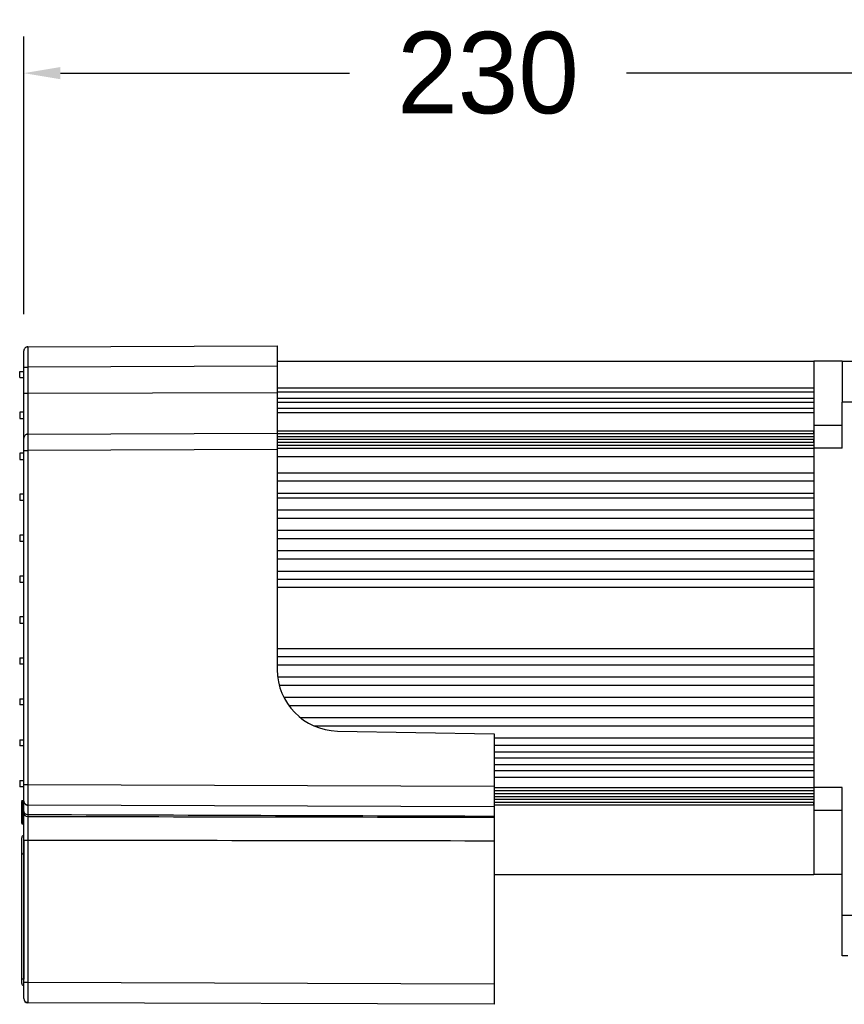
# Model space of a CAD drawing. Header units: millimetres. Extents: x 1618 to 4606, y -976 to 1137.
# Tile 37 of 41: x 3049 to 3251, y 708 to 950. Entities that reach past the tile are written whole.
import ezdxf

# ---------------------------------------------------------------- set-up
doc = ezdxf.new("R2010")
doc.units = ezdxf.units.MM
doc.dimstyles.get("Standard").update_dxf_attribs({"dimtxt": 20, "dimasz": 9, "dimexe": 9, "dimexo": 9, "dimgap": 9, "dimtad": 0, "dimtih": 1, "dimtoh": 1, "dimdsep": 46, "dimtxsty": 'Standard', "dimcen": 0.09, "dimadec": 0, "dimazin": 0, "dimtfac": 1, "dimtofl": 0, "dimtmove": 0, "dimatfit": 3, "dimfxl": 0, "dimtolj": 1, "dimtzin": 0, "dimarcsym": 0})

# ---------------------------------------------------------------- blocks, each defined once
blk = doc.blocks.new('*D12')
at = {"color": 0, "lineweight": -2}
for p, q in [((3049.88, 877.37), (3049.88, 945.54)), ((3277.85, 874.79), (3277.85, 945.54)), ((3058.88, 936.54), (3129.86, 936.54)), ((3268.85, 936.54), (3197.86, 936.54))]:
    blk.add_line(p, q, dxfattribs=at)
at = {"color": 0, "lineweight": 18}
for points in [[(3058.88, 938.04), (3058.88, 935.04), (3049.88, 936.54)], [(3268.85, 938.04), (3268.85, 935.04), (3277.85, 936.54)]]:
    blk.add_solid(points, dxfattribs=at)
at = {"layer": 'Defpoints', "color": 0, "lineweight": 18}
for p in [(3049.88, 936.54), (3049.88, 868.37), (3277.85, 865.79)]:
    blk.add_point(p, dxfattribs=at)
at = {"color": 0, "lineweight": 18, "insert": (3163.86, 936.54), "char_height": 20, "attachment_point": 5}
blk.add_mtext('\\A1;230', dxfattribs=at)

msp = doc.modelspace()

# ---------------------------------------------------------------- linework, layer by layer
for p, q in [((3049.876, 864.352), (3049.876, 868.372)), ((3050.877, 869.377), (3112.085, 869.591)), ((3112.085, 869.591), (3112.085, 864.566)), ((3112.086, 865.79), (3243.85, 865.79)), ((3243.85, 865.791), (3243.85, 850.084)), ((3250.85, 865.791), (3243.85, 865.791)), ((3243.85, 865.79), (3243.85, 859.263)), ((3250.85, 865.791), (3250.85, 855.791)), ((3250.85, 865.791), (3277.85, 865.791)), ((3048.871, 863.31), (3049.876, 863.31)), ((3048.871, 861.802), (3048.871, 863.31)), ((3049.876, 857.944), (3049.876, 864.352)), ((3049.876, 864.352), (3050.877, 864.352)), ((3112.085, 864.566), (3050.877, 864.352)), ((3050.877, 864.352), (3050.877, 857.944)), ((3112.085, 864.566), (3112.085, 858.158)), ((3048.871, 861.802), (3049.876, 861.802)), ((3112.086, 859.263), (3243.85, 859.263)), ((3049.876, 846.889), (3049.876, 857.944)), ((3049.876, 857.944), (3050.877, 857.944)), ((3050.877, 857.944), (3112.085, 858.158)), ((3112.085, 858.158), (3112.085, 848.108)), ((3112.086, 858.263), (3243.85, 858.263)), ((3112.086, 856.753), (3243.85, 856.753)), ((3243.85, 858.263), (3243.85, 856.753)), ((3112.086, 855.753), (3243.85, 855.753)), ((3112.086, 854.253), (3243.85, 854.253)), ((3243.85, 855.753), (3243.85, 854.253)), ((3277.85, 855.791), (3250.85, 855.791)), ((3250.85, 844.414), (3250.85, 855.791)), ((3049.876, 853.26), (3048.871, 853.26)), ((3048.871, 853.26), (3048.871, 851.752)), ((3048.871, 851.752), (3049.876, 851.752)), ((3112.086, 853.253), (3243.85, 853.253)), ((3243.85, 853.253), (3243.85, 850.084)), ((3112.086, 848.742), (3243.85, 848.742)), ((3112.086, 848.73), (3243.85, 848.73)), ((3243.85, 850.084), (3243.85, 844.414)), ((3243.85, 850.084), (3250.85, 850.084)), ((3243.85, 848.039), (3243.85, 848.73)), ((3049.876, 843.874), (3049.876, 846.889)), ((3050.877, 847.894), (3112.085, 848.108)), ((3112.085, 848.108), (3112.085, 844.088)), ((3112.086, 848.039), (3243.85, 848.039)), ((3112.086, 847.332), (3243.85, 847.332)), ((3112.086, 846.625), (3243.85, 846.625)), ((3243.85, 845.901), (3243.85, 846.625)), ((3049.876, 843.874), (3050.877, 843.874)), ((3049.876, 761.829), (3049.876, 843.874)), ((3112.085, 844.088), (3050.877, 843.874)), ((3050.877, 843.874), (3050.877, 761.829)), ((3112.085, 844.088), (3112.085, 790.075)), ((3112.086, 845.901), (3243.85, 845.901)), ((3112.086, 845.194), (3243.85, 845.194)), ((3112.086, 844.414), (3243.85, 844.414)), ((3250.85, 844.414), (3243.85, 844.414)), ((3243.85, 844.414), (3243.85, 802.783)), ((3049.876, 843.21), (3048.871, 843.21)), ((3048.871, 843.21), (3048.871, 841.702)), ((3048.871, 841.702), (3049.876, 841.702)), ((3112.086, 842.414), (3243.85, 842.414)), ((3112.086, 838.414), (3243.85, 838.414)), ((3112.086, 836.414), (3243.85, 836.414)), ((3049.876, 833.16), (3048.871, 833.16)), ((3048.871, 833.16), (3048.871, 831.652)), ((3112.086, 833.414), (3243.85, 833.414)), ((3112.086, 832.29), (3243.85, 832.29)), ((3048.871, 831.652), (3049.876, 831.652)), ((3112.086, 829.29), (3243.85, 829.29)), ((3112.086, 827.29), (3243.85, 827.29)), ((3049.876, 823.11), (3048.871, 823.11)), ((3048.871, 823.11), (3048.871, 821.602)), ((3112.086, 824.29), (3243.85, 824.29)), ((3112.086, 822.29), (3243.85, 822.29)), ((3048.871, 821.602), (3049.876, 821.602)), ((3112.086, 819.29), (3243.85, 819.29)), ((3112.086, 817.29), (3243.85, 817.29)), ((3049.876, 813.06), (3048.871, 813.06)), ((3048.871, 813.06), (3048.871, 811.552)), ((3112.086, 814.29), (3243.85, 814.29)), ((3048.871, 811.552), (3049.876, 811.552)), ((3112.086, 812.29), (3243.85, 812.29)), ((3112.086, 810.29), (3243.85, 810.29)), ((3049.876, 803.01), (3048.871, 803.01)), ((3048.871, 803.01), (3048.871, 801.502)), ((3243.85, 802.783), (3243.85, 761.166)), ((3048.871, 801.502), (3049.876, 801.502)), ((3112.086, 795.29), (3243.85, 795.29)), ((3112.086, 793.29), (3243.85, 793.29)), ((3048.871, 792.96), (3049.876, 792.96)), ((3048.871, 792.96), (3048.871, 791.452)), ((3049.876, 791.452), (3048.871, 791.452)), ((3112.086, 791.29), (3243.85, 791.29)), ((3112.194, 788.29), (3243.85, 788.29)), ((3112.57, 786.29), (3243.85, 786.29)), ((3048.871, 782.91), (3049.876, 782.91)), ((3048.871, 782.91), (3048.871, 781.402)), ((3049.876, 781.402), (3048.871, 781.402)), ((3113.7, 783.29), (3243.85, 783.29)), ((3114.911, 781.29), (3243.85, 781.29)), ((3117.762, 778.29), (3243.85, 778.29)), ((3121.061, 776.29), (3243.85, 776.29)), ((3126.897, 775.003), (3165.35, 774.331)), ((3165.35, 774.331), (3165.35, 761.429)), ((3048.871, 772.86), (3049.876, 772.86)), ((3048.871, 772.86), (3048.871, 771.352)), ((3049.876, 771.352), (3048.871, 771.352)), ((3165.347, 773.29), (3243.85, 773.29)), ((3165.347, 771.49), (3243.85, 771.49)), ((3165.347, 769.89), (3243.85, 769.89)), ((3165.347, 768.39), (3243.85, 768.39)), ((3165.347, 766.79), (3243.85, 766.79)), ((3165.347, 765.29), (3243.85, 765.29)), ((3048.871, 762.81), (3049.876, 762.81)), ((3048.871, 762.81), (3048.871, 761.302)), ((3049.876, 757.809), (3049.876, 761.829)), ((3049.876, 761.829), (3050.877, 761.829)), ((3050.877, 761.829), (3165.35, 761.429)), ((3165.347, 763.69), (3243.85, 763.69)), ((3049.876, 761.302), (3048.871, 761.302)), ((3165.347, 761.166), (3243.85, 761.166)), ((3165.347, 760.386), (3243.85, 760.386)), ((3165.347, 759.679), (3243.85, 759.679)), ((3165.35, 761.429), (3165.35, 756.404)), ((3243.85, 761.166), (3243.85, 755.499)), ((3250.85, 761.166), (3243.85, 761.166)), ((3243.85, 759.679), (3243.85, 758.955)), ((3250.85, 729.791), (3250.85, 761.166)), ((3049.776, 757.887), (3049.311, 757.887)), ((3049.776, 757.891), (3049.471, 757.891)), ((3049.776, 757.528), (3049.471, 757.528)), ((3049.876, 757.987), (3049.876, 757.987)), ((3049.876, 757.987), (3049.876, 757.987)), ((3165.35, 756.404), (3050.877, 756.804)), ((3165.347, 758.955), (3243.85, 758.955)), ((3165.347, 758.248), (3243.85, 758.248)), ((3165.347, 757.541), (3243.85, 757.541)), ((3165.347, 756.85), (3243.85, 756.85)), ((3165.347, 756.838), (3243.85, 756.838)), ((3243.85, 756.85), (3243.85, 757.541)), ((3049.776, 756.48), (3049.471, 756.48)), ((3049.876, 754.747), (3049.876, 755.217)), ((3050.877, 754.5), (3050.877, 754.023)), ((3165.35, 756.404), (3165.35, 754.112)), ((3243.85, 755.499), (3243.85, 739.79)), ((3250.85, 755.499), (3243.85, 755.499)), ((3243.85, 755.498), (3243.85, 739.79)), ((3049.309, 753.722), (3049.371, 753.722)), ((3049.371, 752.726), (3049.371, 752.725)), ((3049.776, 753.507), (3049.471, 753.507)), ((3049.776, 752.534), (3049.471, 752.534)), ((3049.471, 752.202), (3049.776, 752.202)), ((3165.35, 754.112), (3165.35, 753.84)), ((3165.35, 753.84), (3165.35, 748.06)), ((3049.371, 745.056), (3049.371, 748.797)), ((3049.871, 748.009), (3049.871, 744.807)), ((3049.876, 713.317), (3049.876, 748.229)), ((3049.876, 748.229), (3050.877, 748.229)), ((3050.877, 748.229), (3050.877, 713.317)), ((3165.35, 748.06), (3165.35, 712.917)), ((3049.371, 714.282), (3049.371, 745.056)), ((3049.871, 744.807), (3049.871, 714.034)), ((3049.876, 744.807), (3049.871, 744.807)), ((3165.347, 739.79), (3243.85, 739.79)), ((3243.85, 739.79), (3243.85, 739.789)), ((3250.85, 739.79), (3243.85, 739.79)), ((3250.85, 739.789), (3243.85, 739.789)), ((3250.85, 719.791), (3250.85, 729.791)), ((3250.85, 729.791), (3274.9, 729.791)), ((3252.248, 719.791), (3250.85, 719.791)), ((3049.371, 713.023), (3049.371, 714.282)), ((3049.871, 712.523), (3049.871, 714.034)), ((3049.876, 714.034), (3049.871, 714.034)), ((3049.876, 709.297), (3049.876, 713.317)), ((3049.876, 713.317), (3050.877, 713.317)), ((3050.877, 713.317), (3165.35, 712.917)), ((3049.871, 712.523), (3049.876, 712.523)), ((3165.35, 712.917), (3165.35, 707.892)), ((3049.876, 709.297), (3049.876, 709.297)), ((3165.35, 707.892), (3050.877, 708.292))]:
    msp.add_line(p, q)
for centre, radius, start, end in [((3050.881, 868.372), 1.005, 158.69777, 180), ((3050.881, 868.372), 1.005, 90.2, 138.72987), ((3050.881, 846.889), 1.005, 158.61915, 180), ((3050.881, 846.889), 1.005, 90.2, 123.13555), ((3127.16, 790.075), 15.075, 180, 269), ((3050.881, 757.809), 1.005, 180, 201.30223), ((3050.881, 757.809), 1.005, 221.27013, 269.8), ((3049.871, 748.797), 0.5, 90, 180), ((3049.871, 713.023), 0.5, 180, 270), ((3050.881, 709.297), 1.005, 180, 269.8)]:
    msp.add_arc(centre, radius, start, end)
for centre, major_axis, ratio, start_param, end_param in [((3049.471, 757.791), (-0.1, 0), 0.9999882, 4.7319183, 6.278563), ((3049.471, 757.457), (-0.1, 0), 0.7118412, 4.712389, 6.2831853), ((3049.471, 757.787), (-0.1, 0), 0.9999946, 4.7194998, 5.1824899), ((3049.776, 757.991), (0.1, 0), 0.9999902, 4.7128177, 6.2827754), ((3049.471, 756.453), (-0.1, 0), 0.2699742, 4.712389, 6.2831853), ((3050.881, 755.217), (-1.005, 0), 0.7134656, 0, 1.5673026), ((3050.881, 754.747), (-1.005, 0), 0.7205924, 0, 1.5673055), ((3049.471, 753.539), (0.1, 0), 0.3200267, 3.1415907, 4.712389), ((3049.471, 752.611), (0.1, 0), 0.7680788, 3.1415875, 4.712389), ((3049.471, 752.302), (-0.1, 0), 0.999998, 0.0023184, 1.5734753), ((3049.471, 752.302), (-0.1, 0), 0.9999999, 0.001769, 1.5937749), ((3049.776, 752.102), (0.1, 0), 0.9999967, 0.0001285, 1.5968011), ((3049.776, 752.102), (-0.1, 0), 1, 3.140733, 4.7339212), ((3049.871, 745.056), (-0.5, 0), 0.4964319, 0, 1.5707963), ((3049.871, 714.282), (0.5, 0), 0.4964319, 3.1415927, 4.712389)]:
    msp.add_ellipse(centre, major_axis=major_axis, ratio=ratio, start_param=start_param, end_param=end_param)
for points, degree, knots in [([(3050.876, 869.278), (3050.782, 869.295), (3050.595, 869.297), (3050.317, 869.202), (3050.084, 869.007), (3049.982, 868.833), (3049.943, 868.734)], 3, [0, 0, 0, 0, 0.2442257, 0.4974427, 0.7522353, 1, 1, 1, 1]), ([(3050.876, 869.283), (3050.876, 869.282), (3050.876, 869.28), (3050.876, 869.274), (3050.876, 869.267), (3050.876, 869.259), (3050.876, 869.251), (3050.876, 869.243), (3050.876, 869.234), (3050.876, 869.226), (3050.876, 869.217), (3050.876, 869.207), (3050.876, 869.198), (3050.876, 869.188), (3050.876, 869.178), (3050.876, 869.168), (3050.876, 869.157), (3050.876, 869.147), (3050.876, 869.136), (3050.876, 869.124), (3050.876, 869.113), (3050.876, 869.101), (3050.876, 869.089), (3050.876, 869.077), (3050.876, 869.064), (3050.876, 869.052), (3050.876, 869.039), (3050.876, 869.025), (3050.876, 869.012), (3050.876, 868.998), (3050.876, 868.984), (3050.876, 868.97), (3050.876, 868.955), (3050.876, 868.941), (3050.876, 868.926), (3050.876, 868.911), (3050.876, 868.895), (3050.876, 868.88), (3050.876, 868.864), (3050.876, 868.847), (3050.876, 868.831), (3050.876, 868.814), (3050.876, 868.798), (3050.876, 868.781), (3050.876, 868.763), (3050.876, 868.746), (3050.875, 868.728), (3050.875, 868.71), (3050.875, 868.692), (3050.875, 868.673), (3050.875, 868.655), (3050.875, 868.636), (3050.875, 868.617), (3050.875, 868.597), (3050.875, 868.578), (3050.875, 868.558), (3050.875, 868.538), (3050.875, 868.518), (3050.875, 868.497), (3050.875, 868.476), (3050.875, 868.456), (3050.875, 868.434), (3050.875, 868.413), (3050.875, 868.392), (3050.875, 868.37), (3050.875, 868.348), (3050.875, 868.326), (3050.875, 868.303), (3050.875, 868.281), (3050.875, 868.258), (3050.875, 868.235), (3050.875, 868.212), (3050.875, 868.189), (3050.875, 868.165), (3050.875, 868.141), (3050.875, 868.117), (3050.875, 868.093), (3050.875, 868.069), (3050.875, 868.044), (3050.875, 868.019), (3050.875, 867.994), (3050.875, 867.969), (3050.875, 867.944), (3050.875, 867.918), (3050.875, 867.892), (3050.875, 867.867), (3050.875, 867.84), (3050.875, 867.814), (3050.875, 867.788), (3050.875, 867.761), (3050.875, 867.734), (3050.875, 867.707), (3050.875, 867.68), (3050.875, 867.653), (3050.875, 867.625), (3050.875, 867.598), (3050.875, 867.57), (3050.875, 867.542), (3050.875, 867.514), (3050.875, 867.485), (3050.875, 867.457), (3050.875, 867.428), (3050.875, 867.399), (3050.875, 867.37), (3050.875, 867.341), (3050.875, 867.312), (3050.875, 867.282), (3050.875, 867.253), (3050.875, 867.223), (3050.875, 867.193), (3050.875, 867.163), (3050.875, 867.133), (3050.875, 867.102), (3050.875, 867.072), (3050.875, 867.041), (3050.875, 867.01), (3050.875, 866.979), (3050.875, 866.948), (3050.875, 866.917), (3050.875, 866.886), (3050.875, 866.854), (3050.875, 866.823), (3050.876, 866.791), (3050.876, 866.759), (3050.876, 866.727), (3050.876, 866.695), (3050.876, 866.663), (3050.876, 866.63), (3050.876, 866.598), (3050.876, 866.565), (3050.876, 866.532), (3050.876, 866.5), (3050.876, 866.467), (3050.876, 866.434), (3050.876, 866.4), (3050.876, 866.367), (3050.876, 866.334), (3050.876, 866.3), (3050.876, 866.267), (3050.876, 866.233), (3050.876, 866.199), (3050.876, 866.165), (3050.876, 866.131), (3050.876, 866.097), (3050.876, 866.063), (3050.876, 866.029), (3050.876, 865.995), (3050.876, 865.96), (3050.876, 865.926), (3050.876, 865.891), (3050.876, 865.856), (3050.876, 865.822), (3050.876, 865.787), (3050.876, 865.752), (3050.876, 865.717), (3050.876, 865.682), (3050.876, 865.647), (3050.876, 865.612), (3050.876, 865.576), (3050.876, 865.541), (3050.876, 865.506), (3050.876, 865.47), (3050.876, 865.435), (3050.876, 865.399), (3050.876, 865.364), (3050.876, 865.328), (3050.876, 865.292), (3050.876, 865.257), (3050.876, 865.221), (3050.876, 865.185), (3050.876, 865.149), (3050.876, 865.113), (3050.876, 865.077), (3050.877, 865.041), (3050.877, 865.005), (3050.877, 864.969), (3050.877, 864.933), (3050.877, 864.897), (3050.877, 864.86), (3050.877, 864.824), (3050.877, 864.788), (3050.877, 864.752), (3050.877, 864.716), (3050.877, 864.679), (3050.877, 864.643), (3050.877, 864.607), (3050.877, 864.57), (3050.877, 864.534), (3050.877, 864.498), (3050.877, 864.461), (3050.877, 864.425), (3050.877, 864.388), (3050.877, 864.364), (3050.877, 864.352)], 3, [0, 0, 0, 0, 0.0011037, 0.0063609, 0.0116181, 0.0168753, 0.0221325, 0.0273897, 0.0326469, 0.0379041, 0.0431613, 0.0484186, 0.0536758, 0.058933, 0.0641902, 0.0694474, 0.0747047, 0.0799619, 0.0852191, 0.0904763, 0.0957336, 0.1009908, 0.106248, 0.1115053, 0.1167625, 0.1220197, 0.127277, 0.1325342, 0.1377914, 0.1430487, 0.1483059, 0.1535632, 0.1588204, 0.1640776, 0.1693349, 0.1745921, 0.1798494, 0.1851066, 0.1903639, 0.1956211, 0.2008784, 0.2061357, 0.2113929, 0.2166502, 0.2219074, 0.2271647, 0.232422, 0.2376792, 0.2429365, 0.2481938, 0.253451, 0.2587083, 0.2639656, 0.2692229, 0.2744801, 0.2797374, 0.2849947, 0.290252, 0.2955093, 0.3007665, 0.3060238, 0.3112811, 0.3165384, 0.3217957, 0.327053, 0.3323103, 0.3375676, 0.3428249, 0.3480822, 0.3533395, 0.3585968, 0.3638541, 0.3691114, 0.3743687, 0.379626, 0.3848833, 0.3901406, 0.3953979, 0.4006552, 0.4059125, 0.4111698, 0.4164272, 0.4216845, 0.4269418, 0.4321991, 0.4374564, 0.4427138, 0.4479711, 0.4532284, 0.4584858, 0.4637431, 0.4690004, 0.4742578, 0.4795151, 0.4847724, 0.4900298, 0.4952871, 0.5005445, 0.5058018, 0.5110591, 0.5163165, 0.5215738, 0.5268312, 0.5320885, 0.5373459, 0.5426033, 0.5478606, 0.553118, 0.5583753, 0.5636327, 0.5688901, 0.5741474, 0.5794048, 0.5846622, 0.5899195, 0.5951769, 0.6004343, 0.6056917, 0.610949, 0.6162064, 0.6214638, 0.6267212, 0.6319786, 0.637236, 0.6424933, 0.6477507, 0.6530081, 0.6582655, 0.6635229, 0.6687803, 0.6740377, 0.6792951, 0.6845525, 0.6898099, 0.6950673, 0.7003247, 0.7055821, 0.7108396, 0.716097, 0.7213544, 0.7266118, 0.7318692, 0.7371266, 0.7423841, 0.7476415, 0.7528989, 0.7581563, 0.7634138, 0.7686712, 0.7739286, 0.7791861, 0.7844435, 0.7897009, 0.7949584, 0.8002158, 0.8054733, 0.8107307, 0.8159882, 0.8212456, 0.8265031, 0.8317605, 0.837018, 0.8422754, 0.8475329, 0.8527903, 0.8580478, 0.8633053, 0.8685627, 0.8738202, 0.8790777, 0.8843351, 0.8895926, 0.8948501, 0.9001076, 0.905365, 0.9106225, 0.91588, 0.9211375, 0.926395, 0.9316525, 0.93691, 0.9421675, 0.9474249, 0.9526824, 0.9579399, 0.9631974, 0.9684549, 0.9737124, 0.97897, 0.9842275, 0.989485, 0.9947425, 1, 1, 1, 1]), ([(3050.877, 869.377), (3050.877, 869.377), (3050.877, 869.377), (3050.877, 869.377), (3050.877, 869.376), (3050.877, 869.375), (3050.877, 869.374), (3050.877, 869.372), (3050.877, 869.371), (3050.877, 869.369), (3050.877, 869.366), (3050.877, 869.364), (3050.877, 869.361), (3050.877, 869.358), (3050.877, 869.355), (3050.877, 869.351), (3050.877, 869.348), (3050.877, 869.343), (3050.877, 869.339), (3050.877, 869.335), (3050.877, 869.33), (3050.876, 869.325), (3050.876, 869.319), (3050.876, 869.314), (3050.876, 869.308), (3050.876, 869.301), (3050.876, 869.295), (3050.876, 869.289), (3050.876, 869.285), (3050.876, 869.283)], 3, [0, 0, 0, 0, 0.0373272, 0.0746545, 0.1119817, 0.149309, 0.1866363, 0.2239636, 0.2612909, 0.2986182, 0.3359455, 0.3732728, 0.4106001, 0.4479275, 0.4852548, 0.5225822, 0.5599095, 0.5972369, 0.6345643, 0.6718917, 0.7092191, 0.7465465, 0.7838739, 0.8212013, 0.8585288, 0.8958562, 0.9331837, 0.9705111, 1, 1, 1, 1]), ([(3050.877, 857.944), (3050.877, 857.615), (3050.877, 857.286), (3050.877, 856.632), (3050.877, 856.306), (3050.876, 855.661), (3050.876, 855.341), (3050.876, 854.712), (3050.876, 854.402), (3050.876, 853.794), (3050.876, 853.497), (3050.876, 852.917), (3050.876, 852.634), (3050.876, 852.087), (3050.876, 851.558), (3050.876, 850.826), (3050.876, 850.163), (3050.876, 849.771), (3050.876, 849.405), (3050.876, 849.236), (3050.876, 848.926), (3050.876, 848.785), (3050.876, 848.533), (3050.876, 848.422), (3050.876, 848.231), (3050.876, 848.151), (3050.877, 848.023), (3050.877, 847.975), (3050.877, 847.91), (3050.877, 847.894), (3050.877, 847.894)], 3, [0, 0, 0, 0, 0.0625, 0.0625, 0.125, 0.125, 0.1875, 0.1875, 0.25, 0.25, 0.3125, 0.3125, 0.375, 0.375, 0.4375, 0.5, 0.5625, 0.625, 0.625, 0.6875, 0.6875, 0.75, 0.75, 0.8125, 0.8125, 0.875, 0.875, 0.9375, 0.9375, 1, 1, 1, 1]), ([(3050.876, 847.815), (3050.781, 847.828), (3050.594, 847.825), (3050.316, 847.723), (3050.084, 847.525), (3049.982, 847.35), (3049.943, 847.251)], 3, [0, 0, 0, 0, 0.2422467, 0.4954451, 0.751265, 1, 1, 1, 1]), ([(3050.876, 847.818), (3050.876, 847.818), (3050.876, 847.815), (3050.876, 847.811), (3050.876, 847.804), (3050.876, 847.797), (3050.876, 847.79), (3050.876, 847.783), (3050.876, 847.776), (3050.876, 847.768), (3050.876, 847.76), (3050.876, 847.752), (3050.876, 847.743), (3050.876, 847.735), (3050.876, 847.726), (3050.876, 847.716), (3050.876, 847.707), (3050.876, 847.697), (3050.876, 847.688), (3050.876, 847.677), (3050.876, 847.667), (3050.876, 847.656), (3050.876, 847.646), (3050.876, 847.635), (3050.876, 847.623), (3050.876, 847.612), (3050.876, 847.6), (3050.876, 847.588), (3050.876, 847.576), (3050.876, 847.564), (3050.876, 847.551), (3050.876, 847.538), (3050.876, 847.525), (3050.876, 847.512), (3050.876, 847.498), (3050.876, 847.484), (3050.876, 847.47), (3050.876, 847.456), (3050.876, 847.442), (3050.876, 847.427), (3050.876, 847.412), (3050.876, 847.397), (3050.876, 847.382), (3050.876, 847.366), (3050.876, 847.35), (3050.876, 847.334), (3050.876, 847.318), (3050.875, 847.302), (3050.875, 847.285), (3050.875, 847.268), (3050.875, 847.251), (3050.875, 847.234), (3050.875, 847.217), (3050.875, 847.199), (3050.875, 847.181), (3050.875, 847.163), (3050.875, 847.145), (3050.875, 847.126), (3050.875, 847.108), (3050.875, 847.089), (3050.875, 847.07), (3050.875, 847.051), (3050.875, 847.031), (3050.875, 847.011), (3050.875, 846.992), (3050.875, 846.972), (3050.875, 846.951), (3050.875, 846.931), (3050.875, 846.91), (3050.875, 846.89), (3050.875, 846.869), (3050.875, 846.847), (3050.875, 846.826), (3050.875, 846.805), (3050.875, 846.783), (3050.875, 846.761), (3050.875, 846.739), (3050.875, 846.717), (3050.875, 846.694), (3050.875, 846.672), (3050.875, 846.649), (3050.875, 846.626), (3050.875, 846.603), (3050.875, 846.58), (3050.875, 846.556), (3050.875, 846.533), (3050.875, 846.509), (3050.875, 846.485), (3050.875, 846.461), (3050.875, 846.437), (3050.875, 846.412), (3050.875, 846.388), (3050.875, 846.363), (3050.875, 846.338), (3050.875, 846.313), (3050.875, 846.288), (3050.875, 846.262), (3050.875, 846.237), (3050.875, 846.211), (3050.875, 846.186), (3050.875, 846.16), (3050.875, 846.134), (3050.875, 846.108), (3050.875, 846.081), (3050.875, 846.055), (3050.875, 846.028), (3050.875, 846.001), (3050.875, 845.975), (3050.876, 845.948), (3050.876, 845.92), (3050.876, 845.893), (3050.876, 845.866), (3050.876, 845.838), (3050.876, 845.811), (3050.876, 845.783), (3050.876, 845.755), (3050.876, 845.727), (3050.876, 845.699), (3050.876, 845.671), (3050.876, 845.643), (3050.876, 845.614), (3050.876, 845.586), (3050.876, 845.557), (3050.876, 845.528), (3050.876, 845.5), (3050.876, 845.471), (3050.876, 845.442), (3050.876, 845.413), (3050.876, 845.383), (3050.876, 845.354), (3050.876, 845.325), (3050.876, 845.295), (3050.876, 845.266), (3050.876, 845.236), (3050.876, 845.206), (3050.876, 845.176), (3050.876, 845.146), (3050.876, 845.116), (3050.876, 845.086), (3050.876, 845.056), (3050.876, 845.026), (3050.876, 844.996), (3050.876, 844.965), (3050.876, 844.935), (3050.876, 844.904), (3050.876, 844.874), (3050.876, 844.843), (3050.876, 844.813), (3050.876, 844.782), (3050.876, 844.751), (3050.876, 844.72), (3050.876, 844.689), (3050.876, 844.658), (3050.876, 844.627), (3050.876, 844.596), (3050.876, 844.565), (3050.876, 844.534), (3050.876, 844.503), (3050.876, 844.472), (3050.877, 844.441), (3050.877, 844.409), (3050.877, 844.378), (3050.877, 844.347), (3050.877, 844.315), (3050.877, 844.284), (3050.877, 844.252), (3050.877, 844.221), (3050.877, 844.19), (3050.877, 844.158), (3050.877, 844.127), (3050.877, 844.095), (3050.877, 844.063), (3050.877, 844.032), (3050.877, 844), (3050.877, 843.969), (3050.877, 843.937), (3050.877, 843.906), (3050.877, 843.885), (3050.877, 843.874)], 3, [0, 0, 0, 0, 0.0013373, 0.0070439, 0.0127506, 0.0184572, 0.0241639, 0.0298705, 0.0355772, 0.0412838, 0.0469905, 0.0526971, 0.0584038, 0.0641104, 0.0698171, 0.0755237, 0.0812304, 0.086937, 0.0926436, 0.0983503, 0.1040569, 0.1097636, 0.1154702, 0.1211769, 0.1268835, 0.1325902, 0.1382968, 0.1440034, 0.1497101, 0.1554167, 0.1611234, 0.16683, 0.1725367, 0.1782433, 0.1839499, 0.1896566, 0.1953632, 0.2010699, 0.2067765, 0.2124832, 0.2181898, 0.2238964, 0.2296031, 0.2353097, 0.2410164, 0.246723, 0.2524296, 0.2581363, 0.2638429, 0.2695496, 0.2752562, 0.2809628, 0.2866695, 0.2923761, 0.2980828, 0.3037894, 0.309496, 0.3152027, 0.3209093, 0.326616, 0.3323226, 0.3380292, 0.3437359, 0.3494425, 0.3551492, 0.3608558, 0.3665624, 0.3722691, 0.3779757, 0.3836824, 0.389389, 0.3950956, 0.4008023, 0.4065089, 0.4122156, 0.4179222, 0.4236288, 0.4293355, 0.4350421, 0.4407487, 0.4464554, 0.452162, 0.4578687, 0.4635753, 0.4692819, 0.4749886, 0.4806952, 0.4864019, 0.4921085, 0.4978151, 0.5035218, 0.5092284, 0.5149351, 0.5206417, 0.5263483, 0.532055, 0.5377616, 0.5434682, 0.5491749, 0.5548815, 0.5605882, 0.5662948, 0.5720014, 0.5777081, 0.5834147, 0.5891214, 0.594828, 0.6005347, 0.6062413, 0.6119479, 0.6176546, 0.6233612, 0.6290679, 0.6347745, 0.6404811, 0.6461878, 0.6518944, 0.6576011, 0.6633077, 0.6690143, 0.674721, 0.6804276, 0.6861343, 0.6918409, 0.6975476, 0.7032542, 0.7089608, 0.7146675, 0.7203741, 0.7260808, 0.7317874, 0.7374941, 0.7432007, 0.7489074, 0.754614, 0.7603206, 0.7660273, 0.7717339, 0.7774406, 0.7831472, 0.7888539, 0.7945605, 0.8002672, 0.8059738, 0.8116805, 0.8173871, 0.8230938, 0.8288004, 0.8345071, 0.8402137, 0.8459204, 0.851627, 0.8573337, 0.8630403, 0.868747, 0.8744536, 0.8801603, 0.8858669, 0.8915736, 0.8972802, 0.9029869, 0.9086935, 0.9144002, 0.9201068, 0.9258135, 0.9315201, 0.9372268, 0.9429334, 0.9486401, 0.9543467, 0.9600534, 0.9657601, 0.9714667, 0.9771734, 0.98288, 0.9885867, 0.9942933, 1, 1, 1, 1]), ([(3050.877, 847.894), (3050.877, 847.894), (3050.877, 847.894), (3050.877, 847.894), (3050.877, 847.893), (3050.877, 847.892), (3050.877, 847.891), (3050.877, 847.89), (3050.877, 847.888), (3050.877, 847.886), (3050.877, 847.884), (3050.877, 847.882), (3050.877, 847.879), (3050.877, 847.876), (3050.877, 847.873), (3050.877, 847.87), (3050.877, 847.866), (3050.877, 847.862), (3050.877, 847.858), (3050.877, 847.854), (3050.876, 847.849), (3050.876, 847.845), (3050.876, 847.84), (3050.876, 847.834), (3050.876, 847.829), (3050.876, 847.823), (3050.876, 847.82), (3050.876, 847.818)], 3, [0, 0, 0, 0, 0.0403786, 0.0807571, 0.1211357, 0.1615142, 0.2018927, 0.2422713, 0.2826498, 0.3230284, 0.3634069, 0.4037854, 0.444164, 0.4845425, 0.524921, 0.5652995, 0.605678, 0.6460566, 0.6864351, 0.7268136, 0.7671921, 0.8075706, 0.8479491, 0.8883276, 0.9287061, 0.9690846, 1, 1, 1, 1]), ([(3050.877, 761.829), (3050.877, 761.816), (3050.877, 761.792), (3050.877, 761.756), (3050.877, 761.719), (3050.877, 761.683), (3050.877, 761.647), (3050.877, 761.61), (3050.877, 761.574), (3050.877, 761.538), (3050.877, 761.501), (3050.877, 761.465), (3050.877, 761.429), (3050.877, 761.393), (3050.877, 761.356), (3050.877, 761.32), (3050.877, 761.284), (3050.877, 761.248), (3050.877, 761.212), (3050.877, 761.176), (3050.877, 761.14), (3050.876, 761.104), (3050.876, 761.068), (3050.876, 761.032), (3050.876, 760.996), (3050.876, 760.96), (3050.876, 760.924), (3050.876, 760.888), (3050.876, 760.853), (3050.876, 760.817), (3050.876, 760.781), (3050.876, 760.746), (3050.876, 760.71), (3050.876, 760.675), (3050.876, 760.64), (3050.876, 760.604), (3050.876, 760.569), (3050.876, 760.534), (3050.876, 760.499), (3050.876, 760.464), (3050.876, 760.429), (3050.876, 760.394), (3050.876, 760.359), (3050.876, 760.324), (3050.876, 760.29), (3050.876, 760.255), (3050.876, 760.22), (3050.876, 760.186), (3050.876, 760.152), (3050.876, 760.117), (3050.876, 760.083), (3050.876, 760.049), (3050.876, 760.015), (3050.876, 759.981), (3050.876, 759.948), (3050.876, 759.914), (3050.876, 759.88), (3050.876, 759.847), (3050.876, 759.813), (3050.876, 759.78), (3050.876, 759.747), (3050.876, 759.714), (3050.876, 759.681), (3050.876, 759.648), (3050.876, 759.616), (3050.876, 759.583), (3050.876, 759.55), (3050.876, 759.518), (3050.876, 759.486), (3050.876, 759.454), (3050.876, 759.422), (3050.876, 759.39), (3050.875, 759.358), (3050.875, 759.326), (3050.875, 759.295), (3050.875, 759.264), (3050.875, 759.232), (3050.875, 759.201), (3050.875, 759.17), (3050.875, 759.14), (3050.875, 759.109), (3050.875, 759.078), (3050.875, 759.048), (3050.875, 759.018), (3050.875, 758.988), (3050.875, 758.958), (3050.875, 758.928), (3050.875, 758.898), (3050.875, 758.869), (3050.875, 758.84), (3050.875, 758.811), (3050.875, 758.781), (3050.875, 758.753), (3050.875, 758.724), (3050.875, 758.695), (3050.875, 758.667), (3050.875, 758.639), (3050.875, 758.611), (3050.875, 758.583), (3050.875, 758.555), (3050.875, 758.528), (3050.875, 758.5), (3050.875, 758.473), (3050.875, 758.446), (3050.875, 758.42), (3050.875, 758.393), (3050.875, 758.366), (3050.875, 758.34), (3050.875, 758.314), (3050.875, 758.288), (3050.875, 758.262), (3050.875, 758.237), (3050.875, 758.212), (3050.875, 758.186), (3050.875, 758.161), (3050.875, 758.137), (3050.875, 758.112), (3050.875, 758.088), (3050.875, 758.064), (3050.875, 758.04), (3050.875, 758.016), (3050.875, 757.992), (3050.875, 757.969), (3050.875, 757.946), (3050.875, 757.923), (3050.875, 757.9), (3050.875, 757.877), (3050.875, 757.855), (3050.875, 757.833), (3050.875, 757.811), (3050.875, 757.789), (3050.875, 757.767), (3050.875, 757.746), (3050.875, 757.725), (3050.875, 757.704), (3050.875, 757.683), (3050.875, 757.663), (3050.875, 757.643), (3050.875, 757.623), (3050.875, 757.603), (3050.875, 757.583), (3050.875, 757.564), (3050.875, 757.545), (3050.875, 757.526), (3050.875, 757.507), (3050.875, 757.489), (3050.875, 757.471), (3050.875, 757.453), (3050.876, 757.435), (3050.876, 757.417), (3050.876, 757.4), (3050.876, 757.383), (3050.876, 757.366), (3050.876, 757.35), (3050.876, 757.333), (3050.876, 757.317), (3050.876, 757.301), (3050.876, 757.285), (3050.876, 757.27), (3050.876, 757.255), (3050.876, 757.24), (3050.876, 757.225), (3050.876, 757.211), (3050.876, 757.197), (3050.876, 757.183), (3050.876, 757.169), (3050.876, 757.155), (3050.876, 757.142), (3050.876, 757.129), (3050.876, 757.116), (3050.876, 757.104), (3050.876, 757.092), (3050.876, 757.08), (3050.876, 757.068), (3050.876, 757.056), (3050.876, 757.045), (3050.876, 757.034), (3050.876, 757.023), (3050.876, 757.013), (3050.876, 757.002), (3050.876, 756.992), (3050.876, 756.983), (3050.876, 756.973), (3050.876, 756.964), (3050.876, 756.955), (3050.876, 756.946), (3050.876, 756.938), (3050.876, 756.93), (3050.876, 756.922), (3050.876, 756.914), (3050.876, 756.906), (3050.876, 756.899), (3050.876, 756.892), (3050.876, 756.886), (3050.876, 756.879), (3050.876, 756.873), (3050.876, 756.867), (3050.876, 756.861), (3050.876, 756.856), (3050.877, 756.851), (3050.877, 756.846), (3050.877, 756.842), (3050.877, 756.837), (3050.877, 756.833), (3050.877, 756.829), (3050.877, 756.826), (3050.877, 756.822), (3050.877, 756.819), (3050.877, 756.817), (3050.877, 756.814), (3050.877, 756.812), (3050.877, 756.81), (3050.877, 756.808), (3050.877, 756.807), (3050.877, 756.806), (3050.877, 756.805), (3050.877, 756.804), (3050.877, 756.804), (3050.877, 756.804), (3050.877, 756.804)], 3, [0, 0, 0, 0, 0.0046085, 0.0092169, 0.0138254, 0.0184338, 0.0230423, 0.0276507, 0.0322592, 0.0368676, 0.0414761, 0.0460845, 0.0506929, 0.0553014, 0.0599098, 0.0645182, 0.0691267, 0.0737351, 0.0783435, 0.082952, 0.0875604, 0.0921688, 0.0967772, 0.1013857, 0.1059941, 0.1106025, 0.1152109, 0.1198193, 0.1244277, 0.1290362, 0.1336446, 0.138253, 0.1428614, 0.1474698, 0.1520782, 0.1566866, 0.161295, 0.1659034, 0.1705118, 0.1751202, 0.1797286, 0.184337, 0.1889454, 0.1935538, 0.1981621, 0.2027705, 0.2073789, 0.2119873, 0.2165957, 0.2212041, 0.2258124, 0.2304208, 0.2350292, 0.2396376, 0.2442459, 0.2488543, 0.2534627, 0.258071, 0.2626794, 0.2672878, 0.2718961, 0.2765045, 0.2811128, 0.2857212, 0.2903296, 0.2949379, 0.2995463, 0.3041546, 0.308763, 0.3133713, 0.3179797, 0.322588, 0.3271964, 0.3318047, 0.336413, 0.3410214, 0.3456297, 0.3502381, 0.3548464, 0.3594547, 0.3640631, 0.3686714, 0.3732797, 0.377888, 0.3824964, 0.3871047, 0.391713, 0.3963213, 0.4009297, 0.405538, 0.4101463, 0.4147546, 0.4193629, 0.4239712, 0.4285795, 0.4331879, 0.4377962, 0.4424045, 0.4470128, 0.4516211, 0.4562294, 0.4608377, 0.465446, 0.4700543, 0.4746626, 0.4792709, 0.4838792, 0.4884875, 0.4930958, 0.4977041, 0.5023123, 0.5069206, 0.5115289, 0.5161372, 0.5207455, 0.5253538, 0.529962, 0.5345703, 0.5391786, 0.5437869, 0.5483952, 0.5530034, 0.5576117, 0.56222, 0.5668282, 0.5714365, 0.5760448, 0.580653, 0.5852613, 0.5898696, 0.5944778, 0.5990861, 0.6036943, 0.6083026, 0.6129109, 0.6175191, 0.6221274, 0.6267356, 0.6313439, 0.6359521, 0.6405604, 0.6451686, 0.6497769, 0.6543851, 0.6589934, 0.6636016, 0.6682098, 0.6728181, 0.6774263, 0.6820346, 0.6866428, 0.691251, 0.6958593, 0.7004675, 0.7050757, 0.7096839, 0.7142922, 0.7189004, 0.7235086, 0.7281169, 0.7327251, 0.7373333, 0.7419415, 0.7465497, 0.751158, 0.7557662, 0.7603744, 0.7649826, 0.7695908, 0.774199, 0.7788072, 0.7834155, 0.7880237, 0.7926319, 0.7972401, 0.8018483, 0.8064565, 0.8110647, 0.8156729, 0.8202811, 0.8248893, 0.8294975, 0.8341057, 0.8387139, 0.8433221, 0.8479303, 0.8525385, 0.8571466, 0.8617548, 0.866363, 0.8709712, 0.8755794, 0.8801876, 0.8847958, 0.8894039, 0.8940121, 0.8986203, 0.9032285, 0.9078367, 0.9124448, 0.917053, 0.9216612, 0.9262694, 0.9308775, 0.9354857, 0.9400939, 0.9447021, 0.9493102, 0.9539184, 0.9585266, 0.9631347, 0.9677429, 0.972351, 0.9769592, 0.9815674, 0.9861755, 0.9907837, 0.9953918, 1, 1, 1, 1]), ([(3049.371, 757.457), (3049.371, 757.515), (3049.371, 757.567), (3049.371, 757.632), (3049.371, 757.652), (3049.371, 757.679), (3049.371, 757.688), (3049.371, 757.704), (3049.371, 757.711), (3049.371, 757.722), (3049.371, 757.727), (3049.371, 757.731)], 3, [0, 0, 0, 0, 0.4593742, 0.4593742, 0.6890613, 0.6890613, 0.8039049, 0.8039049, 0.9187484, 0.9187484, 1, 1, 1, 1]), ([(3049.371, 756.453), (3049.371, 756.545), (3049.371, 756.637), (3049.371, 756.771), (3049.371, 756.816), (3049.371, 756.904), (3049.371, 756.948), (3049.371, 757.033), (3049.371, 757.075), (3049.371, 757.137), (3049.371, 757.158), (3049.371, 757.198), (3049.371, 757.218), (3049.371, 757.316), (3049.371, 757.389), (3049.371, 757.457)], 3, [0, 0, 0, 0, 0.25, 0.25, 0.375, 0.375, 0.5, 0.5, 0.625, 0.625, 0.6875, 0.6875, 0.75, 0.75, 1, 1, 1, 1]), ([(3049.471, 757.891), (3049.471, 757.891), (3049.471, 757.891), (3049.471, 757.89), (3049.471, 757.887), (3049.471, 757.881), (3049.471, 757.868), (3049.471, 757.86), (3049.471, 757.844), (3049.471, 757.839), (3049.471, 757.826), (3049.471, 757.819), (3049.471, 757.782), (3049.471, 757.743), (3049.471, 757.684), (3049.471, 757.671), (3049.471, 757.645), (3049.471, 757.632), (3049.471, 757.589), (3049.471, 757.56), (3049.471, 757.528)], 3, [0, 0, 0, 0, 0.0349076, 0.0349076, 0.0992471, 0.2279261, 0.2279261, 0.3566051, 0.3566051, 0.4209446, 0.4209446, 0.4852841, 0.4852841, 0.742642, 0.742642, 0.8069815, 0.8069815, 0.871321, 0.871321, 1, 1, 1, 1]), ([(3049.471, 757.528), (3049.471, 757.51), (3049.471, 757.492), (3049.471, 757.456), (3049.471, 757.437), (3049.471, 757.398), (3049.471, 757.379), (3049.471, 757.339), (3049.471, 757.278), (3049.471, 757.215), (3049.471, 757.129), (3049.471, 757.085), (3049.471, 756.996), (3049.471, 756.951), (3049.471, 756.859), (3049.471, 756.812), (3049.471, 756.671), (3049.471, 756.576), (3049.471, 756.48)], 3, [0, 0, 0, 0, 0.0625, 0.0625, 0.125, 0.125, 0.1875, 0.1875, 0.25, 0.375, 0.375, 0.5, 0.5, 0.625, 0.625, 0.75, 0.75, 1, 1, 1, 1]), ([(3049.876, 755.217), (3049.876, 755.834), (3049.876, 756.319), (3049.876, 756.559), (3049.876, 756.967), (3049.876, 757.298), (3049.876, 757.551), (3049.876, 757.808), (3049.876, 757.809)], 2, [0, 0, 0, 0.25, 0.25, 0.375, 0.5, 0.625, 0.75, 1, 1, 1]), ([(3049.943, 757.446), (3049.982, 757.348), (3050.084, 757.173), (3050.317, 756.979), (3050.595, 756.884), (3050.782, 756.886), (3050.876, 756.903)], 3, [0, 0, 0, 0, 0.2477647, 0.5025573, 0.7557743, 1, 1, 1, 1]), ([(3049.371, 753.539), (3049.371, 753.656), (3049.371, 753.774), (3049.371, 754.014), (3049.371, 754.135), (3049.371, 754.318), (3049.371, 754.38), (3049.371, 754.502), (3049.371, 754.564), (3049.371, 754.748), (3049.371, 754.871), (3049.371, 755.056), (3049.371, 755.118), (3049.371, 755.241), (3049.371, 755.302), (3049.371, 755.487), (3049.371, 755.609), (3049.371, 755.974), (3049.371, 756.215), (3049.371, 756.453)], 3, [0, 0, 0, 0, 0.125, 0.125, 0.25, 0.25, 0.3125, 0.3125, 0.375, 0.375, 0.5, 0.5, 0.5625, 0.5625, 0.625, 0.625, 0.75, 0.75, 1, 1, 1, 1]), ([(3049.471, 756.48), (3049.471, 756.359), (3049.471, 756.236), (3049.471, 755.99), (3049.471, 755.866), (3049.471, 755.68), (3049.471, 755.617), (3049.471, 755.492), (3049.471, 755.429), (3049.471, 755.241), (3049.471, 755.116), (3049.471, 754.928), (3049.471, 754.865), (3049.471, 754.739), (3049.471, 754.677), (3049.471, 754.489), (3049.471, 754.364), (3049.471, 754.178), (3049.471, 754.116), (3049.471, 753.992), (3049.471, 753.93), (3049.471, 753.746), (3049.471, 753.626), (3049.471, 753.507)], 3, [0, 0, 0, 0, 0.125, 0.125, 0.25, 0.25, 0.3125, 0.3125, 0.375, 0.375, 0.5, 0.5, 0.5625, 0.5625, 0.625, 0.625, 0.75, 0.75, 0.8125, 0.8125, 0.875, 0.875, 1, 1, 1, 1]), ([(3049.876, 748.229), (3049.876, 749.139), (3049.876, 750.039), (3049.876, 750.483), (3049.876, 750.918), (3049.876, 751.35), (3049.876, 752.186), (3049.876, 752.983), (3049.876, 753.734), (3049.876, 754.081), (3049.876, 754.431), (3049.876, 754.747)], 2, [0, 0, 0, 0.25, 0.25, 0.375, 0.375, 0.5, 0.625, 0.75, 0.875, 0.875, 1, 1, 1]), ([(3049.371, 752.611), (3049.371, 752.671), (3049.371, 752.737), (3049.371, 752.843), (3049.371, 752.88), (3049.371, 752.956), (3049.371, 753.033), (3049.371, 753.114), (3049.371, 753.196), (3049.371, 753.238), (3049.371, 753.365), (3049.371, 753.451), (3049.371, 753.539)], 3, [0, 0, 0, 0, 0.25, 0.25, 0.375, 0.375, 0.5, 0.625, 0.625, 0.75, 0.75, 1, 1, 1, 1]), ([(3049.371, 752.359), (3049.371, 752.364), (3049.371, 752.37), (3049.371, 752.39), (3049.371, 752.405), (3049.371, 752.431), (3049.371, 752.439), (3049.371, 752.458), (3049.371, 752.467), (3049.371, 752.517), (3049.371, 752.562), (3049.371, 752.611)], 3, [0, 0, 0, 0, 0.1083862, 0.1083862, 0.3312897, 0.3312897, 0.4427414, 0.4427414, 0.5541931, 0.5541931, 1, 1, 1, 1]), ([(3049.471, 753.507), (3049.471, 753.461), (3049.471, 753.415), (3049.471, 753.324), (3049.471, 753.279), (3049.471, 753.147), (3049.471, 753.061), (3049.471, 752.936), (3049.471, 752.895), (3049.471, 752.816), (3049.471, 752.778), (3049.471, 752.722), (3049.471, 752.703), (3049.471, 752.667), (3049.471, 752.615), (3049.471, 752.566), (3049.471, 752.534)], 3, [0, 0, 0, 0, 0.125, 0.125, 0.25, 0.25, 0.5, 0.5, 0.625, 0.625, 0.75, 0.75, 0.8125, 0.8125, 0.875, 1, 1, 1, 1]), ([(3049.471, 752.534), (3049.471, 752.521), (3049.471, 752.508), (3049.471, 752.482), (3049.471, 752.47), (3049.471, 752.433), (3049.471, 752.41), (3049.471, 752.346), (3049.471, 752.31), (3049.471, 752.274), (3049.471, 752.268), (3049.471, 752.255), (3049.471, 752.249), (3049.471, 752.233), (3049.471, 752.225), (3049.471, 752.208), (3049.471, 752.202), (3049.471, 752.202)], 3, [0, 0, 0, 0, 0.065051, 0.065051, 0.1301021, 0.1301021, 0.2602041, 0.2602041, 0.5204083, 0.5204083, 0.5854593, 0.5854593, 0.6505104, 0.6505104, 0.7806124, 0.7806124, 1, 1, 1, 1]), ([(3050.877, 754.023), (3050.877, 753.836), (3050.878, 753.442), (3050.879, 752.8), (3050.879, 752.111), (3050.879, 751.625), (3050.879, 751.129), (3050.879, 750.876), (3050.879, 750.361), (3050.879, 750.1), (3050.879, 749.572), (3050.878, 749.305), (3050.878, 748.768), (3050.877, 748.499), (3050.877, 748.229)], 3, [0, 0, 0, 0, 0.125, 0.25, 0.375, 0.5, 0.5, 0.625, 0.625, 0.75, 0.75, 0.875, 0.875, 1, 1, 1, 1]), ([(3050.877, 754.023), (3069.933, 753.992), (3108.091, 753.932), (3146.249, 753.871), (3165.35, 753.84)], 3, [0, 0, 0, 0, 0.499411, 1, 1, 1, 1]), ([(3050.877, 713.317), (3050.877, 713.304), (3050.877, 713.28), (3050.877, 713.244), (3050.877, 713.208), (3050.877, 713.171), (3050.877, 713.135), (3050.877, 713.098), (3050.877, 713.062), (3050.877, 713.026), (3050.877, 712.989), (3050.877, 712.953), (3050.877, 712.917), (3050.877, 712.881), (3050.877, 712.844), (3050.877, 712.808), (3050.877, 712.772), (3050.877, 712.736), (3050.877, 712.7), (3050.877, 712.664), (3050.877, 712.628), (3050.876, 712.592), (3050.876, 712.556), (3050.876, 712.52), (3050.876, 712.484), (3050.876, 712.448), (3050.876, 712.412), (3050.876, 712.376), (3050.876, 712.341), (3050.876, 712.305), (3050.876, 712.269), (3050.876, 712.234), (3050.876, 712.198), (3050.876, 712.163), (3050.876, 712.128), (3050.876, 712.092), (3050.876, 712.057), (3050.876, 712.022), (3050.876, 711.987), (3050.876, 711.952), (3050.876, 711.917), (3050.876, 711.882), (3050.876, 711.847), (3050.876, 711.812), (3050.876, 711.778), (3050.876, 711.743), (3050.876, 711.709), (3050.876, 711.674), (3050.876, 711.64), (3050.876, 711.606), (3050.876, 711.571), (3050.876, 711.537), (3050.876, 711.503), (3050.876, 711.469), (3050.876, 711.436), (3050.876, 711.402), (3050.876, 711.368), (3050.876, 711.335), (3050.876, 711.302), (3050.876, 711.268), (3050.876, 711.235), (3050.876, 711.202), (3050.876, 711.169), (3050.876, 711.136), (3050.876, 711.104), (3050.876, 711.071), (3050.876, 711.039), (3050.876, 711.006), (3050.876, 710.974), (3050.876, 710.942), (3050.876, 710.91), (3050.876, 710.878), (3050.875, 710.846), (3050.875, 710.815), (3050.875, 710.783), (3050.875, 710.752), (3050.875, 710.721), (3050.875, 710.69), (3050.875, 710.659), (3050.875, 710.628), (3050.875, 710.597), (3050.875, 710.567), (3050.875, 710.536), (3050.875, 710.506), (3050.875, 710.476), (3050.875, 710.446), (3050.875, 710.416), (3050.875, 710.387), (3050.875, 710.357), (3050.875, 710.328), (3050.875, 710.299), (3050.875, 710.27), (3050.875, 710.241), (3050.875, 710.212), (3050.875, 710.184), (3050.875, 710.155), (3050.875, 710.127), (3050.875, 710.099), (3050.875, 710.071), (3050.875, 710.043), (3050.875, 710.016), (3050.875, 709.989), (3050.875, 709.961), (3050.875, 709.934), (3050.875, 709.908), (3050.875, 709.881), (3050.875, 709.855), (3050.875, 709.828), (3050.875, 709.802), (3050.875, 709.776), (3050.875, 709.751), (3050.875, 709.725), (3050.875, 709.7), (3050.875, 709.675), (3050.875, 709.65), (3050.875, 709.625), (3050.875, 709.6), (3050.875, 709.576), (3050.875, 709.552), (3050.875, 709.528), (3050.875, 709.504), (3050.875, 709.48), (3050.875, 709.457), (3050.875, 709.434), (3050.875, 709.411), (3050.875, 709.388), (3050.875, 709.365), (3050.875, 709.343), (3050.875, 709.321), (3050.875, 709.299), (3050.875, 709.277), (3050.875, 709.256), (3050.875, 709.234), (3050.875, 709.213), (3050.875, 709.192), (3050.875, 709.172), (3050.875, 709.151), (3050.875, 709.131), (3050.875, 709.111), (3050.875, 709.091), (3050.875, 709.072), (3050.875, 709.052), (3050.875, 709.033), (3050.875, 709.014), (3050.875, 708.995), (3050.875, 708.977), (3050.875, 708.959), (3050.875, 708.941), (3050.876, 708.923), (3050.876, 708.905), (3050.876, 708.888), (3050.876, 708.871), (3050.876, 708.854), (3050.876, 708.838), (3050.876, 708.821), (3050.876, 708.805), (3050.876, 708.789), (3050.876, 708.774), (3050.876, 708.758), (3050.876, 708.743), (3050.876, 708.728), (3050.876, 708.713), (3050.876, 708.699), (3050.876, 708.685), (3050.876, 708.671), (3050.876, 708.657), (3050.876, 708.643), (3050.876, 708.63), (3050.876, 708.617), (3050.876, 708.604), (3050.876, 708.592), (3050.876, 708.58), (3050.876, 708.568), (3050.876, 708.556), (3050.876, 708.544), (3050.876, 708.533), (3050.876, 708.522), (3050.876, 708.511), (3050.876, 708.501), (3050.876, 708.491), (3050.876, 708.481), (3050.876, 708.471), (3050.876, 708.461), (3050.876, 708.452), (3050.876, 708.443), (3050.876, 708.434), (3050.876, 708.426), (3050.876, 708.418), (3050.876, 708.41), (3050.876, 708.402), (3050.876, 708.394), (3050.876, 708.387), (3050.876, 708.38), (3050.876, 708.374), (3050.876, 708.367), (3050.876, 708.361), (3050.876, 708.355), (3050.876, 708.35), (3050.876, 708.344), (3050.877, 708.339), (3050.877, 708.334), (3050.877, 708.33), (3050.877, 708.325), (3050.877, 708.321), (3050.877, 708.317), (3050.877, 708.314), (3050.877, 708.311), (3050.877, 708.308), (3050.877, 708.305), (3050.877, 708.302), (3050.877, 708.3), (3050.877, 708.298), (3050.877, 708.296), (3050.877, 708.295), (3050.877, 708.294), (3050.877, 708.293), (3050.877, 708.292), (3050.877, 708.292), (3050.877, 708.292), (3050.877, 708.292)], 3, [0, 0, 0, 0, 0.0046083, 0.0092166, 0.0138249, 0.0184332, 0.0230415, 0.0276498, 0.0322581, 0.0368664, 0.0414747, 0.0460831, 0.0506914, 0.0552997, 0.059908, 0.0645163, 0.0691246, 0.0737329, 0.0783412, 0.0829495, 0.0875578, 0.0921661, 0.0967744, 0.1013827, 0.105991, 0.1105993, 0.1152076, 0.1198159, 0.1244242, 0.1290325, 0.1336408, 0.1382491, 0.1428574, 0.1474657, 0.152074, 0.1566823, 0.1612906, 0.1658989, 0.1705072, 0.1751155, 0.1797237, 0.184332, 0.1889403, 0.1935486, 0.1981569, 0.2027652, 0.2073735, 0.2119818, 0.2165901, 0.2211984, 0.2258067, 0.230415, 0.2350233, 0.2396316, 0.2442399, 0.2488482, 0.2534565, 0.2580648, 0.262673, 0.2672813, 0.2718896, 0.2764979, 0.2811062, 0.2857145, 0.2903228, 0.2949311, 0.2995394, 0.3041477, 0.308756, 0.3133643, 0.3179726, 0.3225808, 0.3271891, 0.3317974, 0.3364057, 0.341014, 0.3456223, 0.3502306, 0.3548389, 0.3594472, 0.3640555, 0.3686638, 0.373272, 0.3778803, 0.3824886, 0.3870969, 0.3917052, 0.3963135, 0.4009218, 0.4055301, 0.4101384, 0.4147467, 0.4193549, 0.4239632, 0.4285715, 0.4331798, 0.4377881, 0.4423964, 0.4470047, 0.451613, 0.4562213, 0.4608295, 0.4654378, 0.4700461, 0.4746544, 0.4792627, 0.483871, 0.4884793, 0.4930876, 0.4976959, 0.5023041, 0.5069124, 0.5115207, 0.516129, 0.5207373, 0.5253456, 0.5299539, 0.5345622, 0.5391705, 0.5437787, 0.548387, 0.5529953, 0.5576036, 0.5622119, 0.5668202, 0.5714285, 0.5760368, 0.5806451, 0.5852533, 0.5898616, 0.5944699, 0.5990782, 0.6036865, 0.6082948, 0.6129031, 0.6175114, 0.6221197, 0.626728, 0.6313362, 0.6359445, 0.6405528, 0.6451611, 0.6497694, 0.6543777, 0.658986, 0.6635943, 0.6682026, 0.6728109, 0.6774192, 0.6820274, 0.6866357, 0.691244, 0.6958523, 0.7004606, 0.7050689, 0.7096772, 0.7142855, 0.7188938, 0.7235021, 0.7281104, 0.7327187, 0.737327, 0.7419352, 0.7465435, 0.7511518, 0.7557601, 0.7603684, 0.7649767, 0.769585, 0.7741933, 0.7788016, 0.7834099, 0.7880182, 0.7926265, 0.7972348, 0.8018431, 0.8064514, 0.8110597, 0.815668, 0.8202763, 0.8248845, 0.8294928, 0.8341011, 0.8387094, 0.8433177, 0.847926, 0.8525343, 0.8571426, 0.8617509, 0.8663592, 0.8709675, 0.8755758, 0.8801841, 0.8847924, 0.8894007, 0.894009, 0.8986173, 0.9032256, 0.9078339, 0.9124422, 0.9170505, 0.9216588, 0.9262671, 0.9308754, 0.9354837, 0.940092, 0.9447003, 0.9493086, 0.9539169, 0.9585253, 0.9631336, 0.9677419, 0.9723502, 0.9769585, 0.9815668, 0.9861751, 0.9907834, 0.9953917, 1, 1, 1, 1]), ([(3049.943, 708.934), (3049.982, 708.836), (3050.084, 708.661), (3050.317, 708.467), (3050.595, 708.372), (3050.782, 708.374), (3050.876, 708.391)], 3, [0, 0, 0, 0, 0.2477647, 0.5025573, 0.7557743, 1, 1, 1, 1])]:
    msp.add_open_spline(points, degree=degree, knots=knots)
for points in [[(3050.877, 756.804), (3050.877, 756.804), (3050.878, 756.778), (3050.879, 756.665), (3050.879, 756.477), (3050.879, 756.217), (3050.879, 755.887), (3050.879, 755.489), (3050.878, 755.029), (3050.877, 754.682), (3050.877, 754.5)], [(3050.877, 754.5), (3089.035, 754.371), (3127.192, 754.242), (3165.35, 754.112)], [(3050.877, 748.229), (3089.035, 748.173), (3127.192, 748.116), (3165.35, 748.06)]]:
    msp.add_open_spline(points, degree=3)

# ---------------------------------------------------------------- dimensions: what is measured, and where the dimension line sits
at = {"lineweight": 18}
dim = msp.add_linear_dim(base=(3049.876, 936.544), p1=(3277.85, 865.791), p2=(3049.876, 868.372), text='230', dimstyle='Standard', dxfattribs=at)
dim.commit()
dim.dimension.update_dxf_attribs({"geometry": '*D12', "text_midpoint": (3163.863, 936.544)})

doc.saveas('drawing.dxf')
